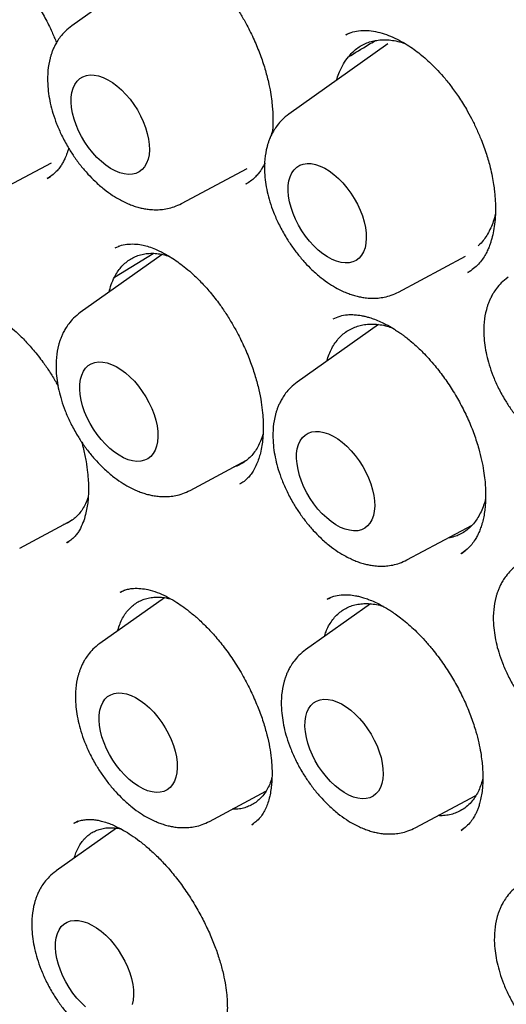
# Model space of a CAD drawing. Header units: millimetres. Extents: x 8 to 738, y 5 to 761.
# Tile 25 of 77: x 666.09 to 671.48, y 290.97 to 301.88. Entities that reach past the tile are written whole.
import ezdxf

# ---------------------------------------------------------------- set-up
doc = ezdxf.new("R2010")
doc.units = ezdxf.units.MM

msp = doc.modelspace()

# ---------------------------------------------------------------- linework, layer by layer
at = {"color": 7, "linetype": 'Continuous', "lineweight": 30}
for p, q in [((667.764, 302.594), (666.665, 301.815)), ((669.758, 301.737), (669.699, 301.714)), ((670.169, 301.613), (669.069, 300.834)), ((665.716, 299.911), (666.438, 300.296)), ((667.881, 299.844), (668.61, 300.234)), ((666.391, 300.123), (666.427, 300.144)), ((668.597, 300.062), (668.623, 300.079)), ((667.148, 299.355), (667.151, 299.356)), ((667.185, 299.369), (667.179, 299.367)), ((667.668, 299.281), (666.758, 298.636)), ((667.138, 299.029), (667.566, 299.292)), ((670.286, 298.864), (671.029, 299.261)), ((671.054, 299.081), (671.08, 299.097)), ((669.594, 298.58), (669.558, 298.565)), ((670.063, 298.505), (669.162, 297.867)), ((667.975, 296.666), (668.601, 297)), ((666.087, 296.028), (666.674, 296.341)), ((670.379, 295.896), (671.103, 296.282)), ((666.616, 296.093), (666.606, 296.086)), ((666.612, 296.088), (666.632, 296.101)), ((670.983, 295.969), (671.032, 296.003)), ((667.255, 295.562), (667.203, 295.539)), ((667.203, 295.537), (667.207, 295.539)), ((667.691, 295.477), (666.974, 294.969)), ((669.977, 295.41), (669.256, 294.899)), ((669.555, 295.489), (669.5, 295.464)), ((668.19, 292.999), (668.816, 293.333)), ((670.472, 292.929), (671.145, 293.287)), ((667.16, 292.924), (666.49, 292.45)), ((666.733, 293), (666.69, 292.98)), ((666.69, 292.977), (666.693, 292.979)), ((668.659, 292.962), (668.674, 292.973)), ((670.98, 292.9), (671, 292.914))]:
    msp.add_line(p, q, dxfattribs=at)
at = {"color": 7, "linetype": 'Continuous', "lineweight": 30, "flags": 128}
for points in [[(666.658, 300.967), (666.659, 301.024), (666.666, 301.076), (666.68, 301.123), (666.699, 301.164), (666.723, 301.199), (666.753, 301.228), (666.787, 301.249), (666.826, 301.263), (666.869, 301.269), (666.914, 301.267), (666.962, 301.258), (667.012, 301.241), (667.063, 301.216), (667.114, 301.185), (667.165, 301.147), (667.215, 301.103), (667.264, 301.054), (667.31, 301), (667.352, 300.942), (667.392, 300.881), (667.426, 300.817), (667.457, 300.752), (667.482, 300.687), (667.501, 300.622), (667.515, 300.558), (667.523, 300.497), (667.525, 300.439), (667.521, 300.385), (667.51, 300.335), (667.494, 300.291), (667.472, 300.252), (667.445, 300.221), (667.413, 300.196), (667.376, 300.178), (667.336, 300.168), (667.292, 300.166), (667.245, 300.172), (667.196, 300.185), (667.145, 300.206), (667.094, 300.233), (667.043, 300.268), (666.992, 300.309), (666.943, 300.356), (666.896, 300.408), (666.851, 300.464), (666.81, 300.523), (666.773, 300.586), (666.74, 300.65), (666.713, 300.715), (666.69, 300.78), (666.674, 300.845), (666.663, 300.907), (666.658, 300.967)], [(669.063, 299.987), (669.064, 300.043), (669.071, 300.095), (669.084, 300.142), (669.103, 300.184), (669.128, 300.219), (669.158, 300.247), (669.192, 300.268), (669.231, 300.282), (669.273, 300.288), (669.319, 300.287), (669.367, 300.277), (669.417, 300.26), (669.468, 300.236), (669.519, 300.205), (669.57, 300.167), (669.62, 300.123), (669.668, 300.073), (669.714, 300.019), (669.757, 299.961), (669.796, 299.9), (669.831, 299.837), (669.861, 299.772), (669.886, 299.707), (669.906, 299.642), (669.92, 299.578), (669.928, 299.517), (669.929, 299.459), (669.925, 299.404), (669.915, 299.355), (669.899, 299.31), (669.877, 299.272), (669.85, 299.24), (669.818, 299.215), (669.781, 299.198), (669.74, 299.188), (669.696, 299.186), (669.649, 299.191), (669.6, 299.205), (669.55, 299.225), (669.499, 299.253), (669.447, 299.288), (669.397, 299.329), (669.347, 299.375), (669.3, 299.427), (669.256, 299.483), (669.215, 299.543), (669.178, 299.605), (669.145, 299.67), (669.117, 299.735), (669.095, 299.8), (669.078, 299.864), (669.067, 299.927), (669.063, 299.987)], [(666.752, 297.789), (666.753, 297.845), (666.76, 297.897), (666.774, 297.944), (666.793, 297.986), (666.817, 298.021), (666.847, 298.049), (666.881, 298.07), (666.92, 298.084), (666.962, 298.09), (667.008, 298.088), (667.056, 298.079), (667.106, 298.062), (667.157, 298.038), (667.208, 298.007), (667.259, 297.969), (667.309, 297.925), (667.358, 297.875), (667.404, 297.821), (667.446, 297.763), (667.485, 297.702), (667.52, 297.639), (667.551, 297.574), (667.576, 297.509), (667.595, 297.444), (667.609, 297.38), (667.617, 297.319), (667.619, 297.26), (667.615, 297.206), (667.604, 297.156), (667.588, 297.112), (667.566, 297.074), (667.539, 297.042), (667.507, 297.017), (667.47, 297), (667.43, 296.99), (667.386, 296.988), (667.339, 296.993), (667.29, 297.006), (667.239, 297.027), (667.188, 297.055), (667.137, 297.09), (667.086, 297.131), (667.037, 297.177), (666.99, 297.229), (666.945, 297.285), (666.904, 297.345), (666.867, 297.407), (666.834, 297.472), (666.807, 297.537), (666.784, 297.602), (666.768, 297.666), (666.757, 297.729), (666.752, 297.789)], [(669.156, 297.019), (669.157, 297.076), (669.164, 297.128), (669.177, 297.175), (669.197, 297.216), (669.221, 297.251), (669.251, 297.28), (669.285, 297.301), (669.324, 297.314), (669.366, 297.32), (669.412, 297.319), (669.46, 297.309), (669.51, 297.292), (669.561, 297.268), (669.612, 297.237), (669.663, 297.199), (669.713, 297.155), (669.762, 297.106), (669.807, 297.052), (669.85, 296.994), (669.889, 296.932), (669.924, 296.869), (669.954, 296.804), (669.98, 296.739), (669.999, 296.674), (670.013, 296.61), (670.021, 296.549), (670.023, 296.491), (670.018, 296.436), (670.008, 296.387), (669.992, 296.342), (669.97, 296.304), (669.943, 296.272), (669.911, 296.248), (669.874, 296.23), (669.834, 296.22), (669.789, 296.218), (669.743, 296.224), (669.694, 296.237), (669.643, 296.257), (669.592, 296.285), (669.54, 296.32), (669.49, 296.361), (669.441, 296.408), (669.393, 296.459), (669.349, 296.516), (669.308, 296.575), (669.271, 296.638), (669.238, 296.702), (669.211, 296.767), (669.188, 296.832), (669.172, 296.897), (669.161, 296.959), (669.156, 297.019)], [(666.967, 294.122), (666.968, 294.178), (666.975, 294.23), (666.989, 294.277), (667.008, 294.318), (667.032, 294.354), (667.062, 294.382), (667.096, 294.403), (667.135, 294.417), (667.178, 294.423), (667.223, 294.421), (667.271, 294.412), (667.321, 294.395), (667.372, 294.371), (667.423, 294.339), (667.475, 294.301), (667.525, 294.257), (667.573, 294.208), (667.619, 294.154), (667.661, 294.096), (667.701, 294.035), (667.735, 293.971), (667.766, 293.907), (667.791, 293.841), (667.81, 293.776), (667.824, 293.713), (667.832, 293.651), (667.834, 293.593), (667.83, 293.539), (667.819, 293.489), (667.803, 293.445), (667.781, 293.407), (667.754, 293.375), (667.722, 293.35), (667.685, 293.332), (667.645, 293.323), (667.601, 293.32), (667.554, 293.326), (667.505, 293.339), (667.454, 293.36), (667.403, 293.388), (667.352, 293.422), (667.301, 293.463), (667.252, 293.51), (667.205, 293.562), (667.16, 293.618), (667.119, 293.678), (667.082, 293.74), (667.05, 293.804), (667.022, 293.869), (666.999, 293.935), (666.983, 293.999), (666.972, 294.062), (666.967, 294.122)], [(669.249, 294.051), (669.25, 294.108), (669.257, 294.16), (669.271, 294.207), (669.29, 294.248), (669.314, 294.283), (669.344, 294.312), (669.378, 294.333), (669.417, 294.347), (669.46, 294.353), (669.505, 294.351), (669.553, 294.342), (669.603, 294.325), (669.654, 294.3), (669.705, 294.269), (669.757, 294.231), (669.807, 294.187), (669.855, 294.138), (669.901, 294.084), (669.943, 294.026), (669.983, 293.965), (670.017, 293.901), (670.048, 293.836), (670.073, 293.771), (670.092, 293.706), (670.106, 293.643), (670.114, 293.581), (670.116, 293.523), (670.112, 293.469), (670.101, 293.419), (670.085, 293.375), (670.063, 293.336), (670.036, 293.305), (670.004, 293.28), (669.967, 293.262), (669.927, 293.252), (669.883, 293.25), (669.836, 293.256), (669.787, 293.269), (669.736, 293.29), (669.685, 293.318), (669.634, 293.352), (669.583, 293.393), (669.534, 293.44), (669.487, 293.492), (669.442, 293.548), (669.401, 293.607), (669.364, 293.67), (669.332, 293.734), (669.304, 293.799), (669.281, 293.865), (669.265, 293.929), (669.254, 293.992), (669.249, 294.051)], [(666.483, 291.602), (666.484, 291.658), (666.492, 291.711), (666.505, 291.758), (666.524, 291.799), (666.548, 291.834), (666.578, 291.862), (666.613, 291.884), (666.651, 291.897), (666.694, 291.903), (666.739, 291.902), (666.787, 291.892), (666.837, 291.875), (666.888, 291.851), (666.94, 291.82), (666.991, 291.782), (667.041, 291.738), (667.089, 291.689), (667.135, 291.635), (667.178, 291.577), (667.217, 291.515), (667.252, 291.452), (667.282, 291.387), (667.307, 291.322), (667.326, 291.257), (667.34, 291.193), (667.348, 291.132), (667.35, 291.074), (667.346, 291.019), (667.335, 290.97)], [(666.817, 290.944), (666.768, 290.991), (666.721, 291.042), (666.676, 291.098), (666.635, 291.158), (666.598, 291.221), (666.566, 291.285), (666.538, 291.35), (666.516, 291.415), (666.499, 291.48), (666.488, 291.542), (666.483, 291.602)]]:
    msp.add_lwpolyline(points, dxfattribs=at)
at = {"color": 7, "linetype": 'Continuous', "lineweight": 30}
for points, knots in [([(664.071, 307.263), (664.054, 307.26), (664.01, 307.254), (663.937, 307.243), (663.847, 307.228), (663.744, 307.209), (663.629, 307.186), (663.512, 307.16), (663.395, 307.132), (663.281, 307.103), (663.168, 307.071), (663.062, 307.039), (662.966, 307.009), (662.877, 306.979), (662.796, 306.951), (662.723, 306.924), (662.665, 306.902), (662.621, 306.885), (662.585, 306.87), (662.546, 306.855), (662.494, 306.833), (662.425, 306.803), (662.304, 306.75), (662.143, 306.672), (661.954, 306.572), (661.776, 306.47), (661.641, 306.386), (661.542, 306.321), (661.477, 306.277), (661.413, 306.232), (661.355, 306.19), (661.304, 306.153), (661.262, 306.121), (661.228, 306.095), (661.188, 306.064), (661.136, 306.023), (661.067, 305.967), (660.988, 305.9), (660.898, 305.822), (660.8, 305.732), (660.692, 305.629), (660.576, 305.512), (660.451, 305.379), (660.319, 305.229), (660.211, 305.099), (660.129, 304.995), (660.076, 304.926), (660.028, 304.861), (659.986, 304.805), (659.952, 304.757), (659.924, 304.717), (659.903, 304.686), (659.884, 304.659), (659.866, 304.633), (659.845, 304.602), (659.82, 304.564), (659.792, 304.52), (659.754, 304.463), (659.708, 304.389), (659.653, 304.299), (659.596, 304.202), (659.516, 304.061), (659.418, 303.878), (659.307, 303.652), (659.195, 303.404), (659.081, 303.128), (658.993, 302.889), (658.934, 302.718), (658.903, 302.622), (658.876, 302.537), (658.854, 302.468), (658.839, 302.417), (658.827, 302.378), (658.817, 302.34), (658.803, 302.294), (658.786, 302.234), (658.767, 302.163), (658.743, 302.072), (658.714, 301.96), (658.682, 301.825), (658.648, 301.675), (658.606, 301.477), (658.561, 301.241), (658.516, 300.972), (658.48, 300.717), (658.45, 300.477), (658.427, 300.254), (658.409, 300.05), (658.395, 299.864), (658.385, 299.692), (658.373, 299.455), (658.363, 299.141), (658.361, 298.74), (658.37, 298.325), (658.389, 297.904), (658.416, 297.531), (658.444, 297.213), (658.473, 296.942), (658.506, 296.661), (658.546, 296.364), (658.593, 296.047), (658.648, 295.716), (658.71, 295.371), (658.781, 295.014), (658.86, 294.646), (658.946, 294.273), (659.038, 293.904), (659.135, 293.538), (659.237, 293.176), (659.363, 292.752), (659.516, 292.269), (659.701, 291.727), (659.896, 291.193), (660.123, 290.609), (660.386, 289.972), (660.69, 289.284), (661.014, 288.6), (661.355, 287.92), (661.713, 287.247), (662.088, 286.582), (662.452, 285.972), (662.801, 285.415), (663.134, 284.903), (663.484, 284.389), (663.851, 283.87), (664.178, 283.428), (664.458, 283.061), (664.687, 282.769), (664.92, 282.478), (665.152, 282.196), (665.377, 281.931), (665.587, 281.687), (665.782, 281.466), (665.961, 281.266), (666.124, 281.088), (666.271, 280.93), (666.387, 280.807), (666.482, 280.707), (666.567, 280.618), (666.667, 280.515), (666.784, 280.396), (666.918, 280.261), (667.068, 280.112), (667.243, 279.942), (667.444, 279.749), (667.674, 279.535), (667.925, 279.306), (668.199, 279.064), (668.495, 278.811), (668.813, 278.547), (669.128, 278.295), (669.436, 278.058), (669.733, 277.837), (670.045, 277.614), (670.37, 277.39), (670.709, 277.167), (671.062, 276.945), (671.301, 276.805), (671.423, 276.733)], [0, 0, 0, 0, 0.001736, 0.004379, 0.007548, 0.011242, 0.015463, 0.02021, 0.024309, 0.028733, 0.033264, 0.037413, 0.041163, 0.044513, 0.048006, 0.050923, 0.053266, 0.055035, 0.056242, 0.057657, 0.059774, 0.062593, 0.066113, 0.074687, 0.082723, 0.090238, 0.097667, 0.100612, 0.103571, 0.106545, 0.109326, 0.111699, 0.113663, 0.115219, 0.116523, 0.119322, 0.122667, 0.126558, 0.130996, 0.13598, 0.1415, 0.147555, 0.154328, 0.161665, 0.169565, 0.172823, 0.176093, 0.17901, 0.181522, 0.183629, 0.185333, 0.18673, 0.187703, 0.188795, 0.190144, 0.19175, 0.193612, 0.19573, 0.19906, 0.202873, 0.20688, 0.210811, 0.21986, 0.228474, 0.236652, 0.247439, 0.25831, 0.261745, 0.265144, 0.268062, 0.270392, 0.272135, 0.273152, 0.274303, 0.275856, 0.277813, 0.280172, 0.282934, 0.286707, 0.291039, 0.29593, 0.300979, 0.309728, 0.317925, 0.325576, 0.332675, 0.339218, 0.345098, 0.350434, 0.355223, 0.359776, 0.370525, 0.381562, 0.392871, 0.404257, 0.415289, 0.422309, 0.429187, 0.436341, 0.44394, 0.451984, 0.460473, 0.46899, 0.47791, 0.487172, 0.496381, 0.505459, 0.514406, 0.523221, 0.531902, 0.545275, 0.558341, 0.571172, 0.583988, 0.600648, 0.617315, 0.633983, 0.650642, 0.667286, 0.683905, 0.700498, 0.713545, 0.726751, 0.740297, 0.754165, 0.768329, 0.7764, 0.784559, 0.792809, 0.801057, 0.808803, 0.815976, 0.822578, 0.828577, 0.834014, 0.838887, 0.843195, 0.845509, 0.848274, 0.851561, 0.855372, 0.859705, 0.864561, 0.869941, 0.876588, 0.883891, 0.891849, 0.900463, 0.90973, 0.91965, 0.930221, 0.938982, 0.948145, 0.957709, 0.967674, 0.978042, 0.988816, 1, 1, 1, 1]), ([(664.387, 305.881), (664.423, 305.885), (664.498, 305.895), (664.621, 305.907), (664.76, 305.919), (664.914, 305.928), (665.084, 305.934), (665.267, 305.935), (665.461, 305.93), (665.657, 305.921), (665.855, 305.906), (666.049, 305.886), (666.294, 305.855), (666.587, 305.808), (666.926, 305.74), (667.193, 305.676), (667.389, 305.624), (667.511, 305.59), (667.617, 305.559), (667.707, 305.532), (667.78, 305.509), (667.837, 305.491), (667.887, 305.475), (667.939, 305.458), (668.002, 305.437), (668.074, 305.412), (668.174, 305.377), (668.302, 305.331), (668.453, 305.274), (668.609, 305.213), (668.765, 305.15), (668.92, 305.084), (669.135, 304.989), (669.408, 304.863), (669.74, 304.698), (670.073, 304.522), (670.409, 304.334), (670.757, 304.128), (671.12, 303.9), (671.5, 303.648), (671.894, 303.373), (672.301, 303.073), (672.689, 302.77), (673.057, 302.471), (673.402, 302.178), (673.753, 301.867), (674.11, 301.537), (674.465, 301.195), (674.819, 300.841), (675.17, 300.476), (675.523, 300.093), (675.879, 299.692), (676.236, 299.273), (676.614, 298.811), (677.007, 298.31), (677.407, 297.773), (677.789, 297.235), (678.154, 296.697), (678.494, 296.171), (678.81, 295.659), (679.104, 295.162), (679.382, 294.669), (679.646, 294.18), (679.896, 293.696), (680.144, 293.192), (680.39, 292.666), (680.631, 292.123), (680.853, 291.59), (681.059, 291.066), (681.249, 290.552), (681.423, 290.048), (681.581, 289.558), (681.723, 289.083), (681.851, 288.621), (681.968, 288.163), (682.077, 287.698), (682.177, 287.217), (682.263, 286.748), (682.336, 286.294), (682.396, 285.855), (682.445, 285.409), (682.484, 284.956), (682.51, 284.497), (682.521, 284.088), (682.521, 283.729), (682.515, 283.426), (682.502, 283.136), (682.488, 282.912), (682.475, 282.75), (682.465, 282.642), (682.455, 282.539), (682.445, 282.441), (682.434, 282.349), (682.424, 282.266), (682.416, 282.201), (682.409, 282.153), (682.405, 282.121), (682.401, 282.096), (682.397, 282.068), (682.392, 282.033), (682.386, 281.99), (682.377, 281.93), (682.364, 281.852), (682.347, 281.752), (682.327, 281.638), (682.3, 281.501), (682.267, 281.337), (682.224, 281.148), (682.172, 280.941), (682.111, 280.721), (682.044, 280.5), (681.961, 280.251), (681.863, 279.986), (681.747, 279.71), (681.631, 279.461), (681.515, 279.235), (681.401, 279.032), (681.291, 278.851), (681.218, 278.74), (681.183, 278.686)], [0, 0, 0, 0, 0.004483, 0.009473, 0.014973, 0.020982, 0.027501, 0.034529, 0.041623, 0.048921, 0.05605, 0.063006, 0.069788, 0.082159, 0.093907, 0.105034, 0.109693, 0.113869, 0.11747, 0.120498, 0.122951, 0.12483, 0.126265, 0.128001, 0.130085, 0.132517, 0.135298, 0.140083, 0.145251, 0.150405, 0.155545, 0.160671, 0.165783, 0.176689, 0.187531, 0.198307, 0.209093, 0.220275, 0.232122, 0.244435, 0.257215, 0.270461, 0.284173, 0.295275, 0.306665, 0.318342, 0.330308, 0.342562, 0.354431, 0.366559, 0.378945, 0.391589, 0.404491, 0.417634, 0.433303, 0.448712, 0.46386, 0.478747, 0.493372, 0.506788, 0.519975, 0.532935, 0.545668, 0.558173, 0.57045, 0.584627, 0.598487, 0.612031, 0.625258, 0.638401, 0.651215, 0.663701, 0.675858, 0.687687, 0.699297, 0.711398, 0.723996, 0.737092, 0.748593, 0.760452, 0.772668, 0.785242, 0.798172, 0.81146, 0.820425, 0.829541, 0.83834, 0.846505, 0.849964, 0.853296, 0.8565, 0.859575, 0.862523, 0.865229, 0.867371, 0.868811, 0.869772, 0.870411, 0.871271, 0.872401, 0.8738, 0.875469, 0.878204, 0.881448, 0.885201, 0.889464, 0.895203, 0.901664, 0.908846, 0.916749, 0.924899, 0.932775, 0.9443, 0.955184, 0.965428, 0.975031, 0.983994, 0.992317, 1, 1, 1, 1]), ([(664.667, 305.689), (664.656, 305.687), (664.628, 305.683), (664.585, 305.676), (664.529, 305.667), (664.459, 305.655), (664.376, 305.641), (664.281, 305.623), (664.176, 305.601), (664.066, 305.577), (663.901, 305.537), (663.684, 305.476), (663.463, 305.401), (663.285, 305.334), (663.15, 305.278), (663.015, 305.217), (662.881, 305.153), (662.747, 305.084), (662.617, 305.011), (662.496, 304.939), (662.389, 304.871), (662.297, 304.811), (662.218, 304.756), (662.152, 304.708), (662.098, 304.668), (662.057, 304.638), (662.026, 304.614), (661.999, 304.592), (661.967, 304.567), (661.927, 304.535), (661.88, 304.496), (661.805, 304.433), (661.702, 304.342), (661.574, 304.22), (661.44, 304.086), (661.303, 303.937), (661.143, 303.749), (660.965, 303.521), (660.778, 303.25), (660.602, 302.965), (660.471, 302.726), (660.377, 302.54), (660.317, 302.414), (660.26, 302.289), (660.209, 302.171), (660.165, 302.065), (660.129, 301.976), (660.101, 301.902), (660.079, 301.844), (660.063, 301.801), (660.05, 301.764), (660.036, 301.724), (660.018, 301.672), (659.995, 301.605), (659.967, 301.522), (659.937, 301.428), (659.906, 301.326), (659.877, 301.224), (659.848, 301.123), (659.807, 300.969), (659.757, 300.764), (659.702, 300.508), (659.655, 300.261), (659.615, 300.016), (659.579, 299.765), (659.547, 299.496), (659.52, 299.207), (659.498, 298.897), (659.483, 298.565), (659.477, 298.21), (659.48, 297.85), (659.491, 297.486), (659.512, 297.118), (659.542, 296.733), (659.584, 296.329), (659.637, 295.906), (659.704, 295.465), (659.785, 295.007), (659.883, 294.516), (660.002, 293.993), (660.142, 293.441), (660.3, 292.883), (660.474, 292.32), (660.665, 291.752), (660.873, 291.18), (661.097, 290.606), (661.338, 290.029), (661.595, 289.452), (661.869, 288.874), (662.159, 288.298), (662.464, 287.723), (662.785, 287.151), (663.106, 286.607), (663.426, 286.091), (663.743, 285.602), (664.071, 285.119), (664.409, 284.642), (664.757, 284.171), (665.114, 283.708), (665.478, 283.257), (665.861, 282.802), (666.26, 282.35), (666.673, 281.903), (667.08, 281.483), (667.481, 281.089), (667.874, 280.719), (668.259, 280.373), (668.649, 280.038), (669.043, 279.716), (669.44, 279.409), (669.822, 279.127), (670.19, 278.869), (670.543, 278.634), (670.88, 278.421), (671.183, 278.24), (671.458, 278.083), (671.716, 277.941), (671.986, 277.8), (672.269, 277.661), (672.564, 277.524), (672.87, 277.39), (673.159, 277.273), (673.429, 277.172), (673.678, 277.085), (673.931, 277.004), (674.18, 276.93), (674.417, 276.867), (674.627, 276.816), (674.812, 276.775), (674.974, 276.743), (675.103, 276.719), (675.204, 276.702), (675.279, 276.69), (675.345, 276.68), (675.399, 276.672), (675.44, 276.667), (675.472, 276.663), (675.505, 276.658), (675.548, 276.653), (675.603, 276.647), (675.669, 276.639), (675.749, 276.631), (675.845, 276.622), (675.956, 276.614), (676.081, 276.606), (676.218, 276.6), (676.43, 276.595), (676.706, 276.599), (677.033, 276.619), (677.344, 276.653), (677.597, 276.695), (677.798, 276.735), (677.952, 276.771), (678.101, 276.81), (678.244, 276.852), (678.377, 276.894), (678.497, 276.936), (678.602, 276.974), (678.692, 277.01), (678.767, 277.041), (678.828, 277.067), (678.878, 277.09), (678.925, 277.111), (678.975, 277.134), (679.033, 277.162), (679.103, 277.197), (679.184, 277.238), (679.28, 277.291), (679.392, 277.355), (679.521, 277.434), (679.661, 277.525), (679.813, 277.632), (679.961, 277.744), (680.1, 277.859), (680.225, 277.968), (680.342, 278.077), (680.451, 278.185), (680.56, 278.298), (680.667, 278.416), (680.772, 278.537), (680.865, 278.652), (680.947, 278.758), (681.019, 278.854), (681.081, 278.941), (681.119, 278.997), (681.136, 279.023)], [0, 0, 0, 0, 0.000731, 0.001789, 0.003182, 0.005099, 0.007424, 0.010158, 0.013302, 0.016663, 0.020059, 0.028203, 0.036543, 0.040873, 0.045254, 0.049686, 0.054169, 0.058702, 0.063287, 0.067696, 0.071445, 0.074764, 0.077653, 0.080111, 0.082138, 0.083735, 0.084688, 0.085632, 0.086866, 0.088389, 0.090203, 0.092301, 0.097179, 0.102398, 0.107958, 0.11386, 0.120104, 0.129352, 0.138643, 0.147962, 0.157308, 0.161055, 0.164806, 0.168561, 0.172052, 0.175075, 0.177583, 0.17964, 0.181247, 0.182404, 0.183212, 0.184275, 0.185697, 0.187477, 0.189727, 0.192359, 0.195075, 0.197745, 0.20037, 0.202949, 0.209631, 0.215985, 0.222011, 0.227708, 0.233588, 0.239835, 0.246452, 0.253439, 0.260795, 0.26852, 0.276614, 0.284, 0.291668, 0.299618, 0.307851, 0.316367, 0.325164, 0.334241, 0.34344, 0.354003, 0.364618, 0.375286, 0.386006, 0.39678, 0.407606, 0.418485, 0.429417, 0.440402, 0.45144, 0.462531, 0.473675, 0.484873, 0.496124, 0.506013, 0.515943, 0.525914, 0.535926, 0.545979, 0.556074, 0.566191, 0.57613, 0.587205, 0.597977, 0.608446, 0.618612, 0.628475, 0.638036, 0.647293, 0.657301, 0.666929, 0.676177, 0.685046, 0.693534, 0.701642, 0.709369, 0.715285, 0.721476, 0.727977, 0.734788, 0.74191, 0.749343, 0.757087, 0.763038, 0.76916, 0.775453, 0.781792, 0.787724, 0.793209, 0.797666, 0.801776, 0.80554, 0.807595, 0.80953, 0.81131, 0.812743, 0.813734, 0.814423, 0.815239, 0.816355, 0.817772, 0.81949, 0.821508, 0.824075, 0.827006, 0.830301, 0.83396, 0.837983, 0.847362, 0.85643, 0.86518, 0.873612, 0.878278, 0.882841, 0.887299, 0.891655, 0.895836, 0.899541, 0.90283, 0.905702, 0.908158, 0.910018, 0.911657, 0.913087, 0.91464, 0.916585, 0.918924, 0.921656, 0.924782, 0.928826, 0.933381, 0.938448, 0.944026, 0.950115, 0.95524, 0.960263, 0.965024, 0.969523, 0.973761, 0.978786, 0.983386, 0.98756, 0.991308, 0.99463, 0.997528, 1, 1, 1, 1]), ([(665.113, 302.793), (665.131, 302.8), (665.165, 302.814), (665.218, 302.824), (665.27, 302.828), (665.336, 302.825), (665.413, 302.81), (665.501, 302.781), (665.581, 302.745), (665.649, 302.707), (665.706, 302.671), (665.755, 302.637), (665.805, 302.599), (665.864, 302.55), (665.938, 302.483), (666.021, 302.398), (666.109, 302.296), (666.197, 302.179), (666.285, 302.047), (666.369, 301.902), (666.441, 301.76), (666.479, 301.666), (666.495, 301.627)], [0, 0, 0, 0, 0.058396, 0.109527, 0.153363, 0.190682, 0.258126, 0.317426, 0.368493, 0.411635, 0.447124, 0.474859, 0.501925, 0.537974, 0.583138, 0.636209, 0.692963, 0.752734, 0.815498, 0.881275, 0.950054, 1, 1, 1, 1]), ([(667.292, 302.719), (667.309, 302.727), (667.34, 302.741), (667.411, 302.757), (667.488, 302.761), (667.56, 302.754), (667.629, 302.74), (667.699, 302.718), (667.776, 302.686), (667.857, 302.645), (667.936, 302.597), (668.004, 302.548), (668.059, 302.506), (668.107, 302.465), (668.157, 302.42), (668.212, 302.366), (668.272, 302.302), (668.336, 302.228), (668.404, 302.142), (668.474, 302.042), (668.542, 301.935), (668.614, 301.806), (668.686, 301.66), (668.753, 301.497), (668.806, 301.341), (668.843, 301.201), (668.867, 301.081), (668.881, 300.984), (668.889, 300.902), (668.893, 300.838), (668.894, 300.783), (668.894, 300.726), (668.892, 300.671), (668.888, 300.637), (668.887, 300.624)], [0, 0, 0, 0, 0.043942, 0.083325, 0.120905, 0.158243, 0.188408, 0.220348, 0.254217, 0.290055, 0.325157, 0.35415, 0.376807, 0.394219, 0.41477, 0.440168, 0.465073, 0.493386, 0.524982, 0.559854, 0.595906, 0.630936, 0.681555, 0.729891, 0.775955, 0.819779, 0.853234, 0.883318, 0.908455, 0.928645, 0.94414, 0.962179, 0.986073, 1, 1, 1, 1]), ([(666.664, 301.815), (666.639, 301.795), (666.592, 301.758), (666.539, 301.695), (666.502, 301.641), (666.477, 301.596), (666.459, 301.558), (666.445, 301.522), (666.433, 301.487), (666.414, 301.421), (666.396, 301.317), (666.394, 301.185), (666.406, 301.062), (666.425, 300.955), (666.455, 300.843), (666.496, 300.724), (666.552, 300.597), (666.617, 300.476), (666.689, 300.364), (666.762, 300.264), (666.841, 300.172), (666.928, 300.084), (667.019, 300.004), (667.113, 299.936), (667.193, 299.888), (667.26, 299.855), (667.315, 299.831), (667.369, 299.812), (667.42, 299.798), (667.473, 299.786), (667.53, 299.778), (667.591, 299.775), (667.657, 299.777), (667.727, 299.787), (667.804, 299.808), (667.855, 299.832), (667.881, 299.844)], [0, 0, 0, 0, 0.034607, 0.063604, 0.087034, 0.105072, 0.120414, 0.134549, 0.147487, 0.159539, 0.208141, 0.259406, 0.294383, 0.329501, 0.365157, 0.403486, 0.444939, 0.489597, 0.525262, 0.562817, 0.599784, 0.63428, 0.676433, 0.714214, 0.747616, 0.770191, 0.791025, 0.810111, 0.830085, 0.84726, 0.867715, 0.892078, 0.914053, 0.939347, 0.968, 1, 1, 1, 1]), ([(669.702, 301.715), (669.727, 301.726), (669.776, 301.747), (669.863, 301.763), (669.957, 301.763), (670.054, 301.747), (670.15, 301.719), (670.245, 301.679), (670.336, 301.632), (670.418, 301.58), (670.492, 301.528), (670.561, 301.472), (670.631, 301.41), (670.705, 301.337), (670.784, 301.251), (670.867, 301.148), (670.954, 301.026), (671.031, 300.903), (671.097, 300.784), (671.151, 300.672), (671.209, 300.541), (671.261, 300.397), (671.3, 300.259), (671.325, 300.148), (671.34, 300.061), (671.35, 299.986), (671.356, 299.917), (671.361, 299.839), (671.362, 299.746), (671.355, 299.642), (671.341, 299.543), (671.324, 299.47), (671.308, 299.416), (671.294, 299.374), (671.275, 299.329), (671.249, 299.278), (671.216, 299.224), (671.172, 299.171), (671.118, 299.12), (671.075, 299.093), (671.052, 299.079)], [0, 0, 0, 0, 0.039447, 0.076468, 0.111149, 0.144252, 0.176185, 0.206989, 0.236273, 0.262191, 0.284479, 0.305055, 0.32705, 0.350518, 0.376276, 0.405015, 0.436749, 0.471472, 0.496273, 0.522373, 0.549334, 0.586569, 0.619268, 0.642185, 0.662231, 0.679415, 0.694375, 0.711294, 0.736243, 0.765032, 0.79336, 0.819978, 0.832658, 0.84601, 0.862883, 0.883352, 0.907322, 0.934755, 0.965641, 1, 1, 1, 1]), ([(669.731, 301.469), (669.745, 301.486), (669.773, 301.52), (669.822, 301.562), (669.876, 301.597), (669.935, 301.625), (669.996, 301.644), (670.061, 301.656), (670.128, 301.66), (670.201, 301.656), (670.276, 301.643), (670.329, 301.627), (670.355, 301.619)], [0, 0, 0, 0, 0.096745, 0.19418, 0.293743, 0.394015, 0.491725, 0.589436, 0.688432, 0.788761, 0.895596, 1, 1, 1, 1]), ([(669.731, 301.469), (669.805, 301.514), (669.903, 301.574), (670.001, 301.634), (670.025, 301.648)], [0, 0, 0, 0, 0.758504, 1, 1, 1, 1]), ([(669.6, 301.21), (669.602, 301.217), (669.61, 301.25), (669.634, 301.312), (669.674, 301.395), (669.712, 301.444), (669.731, 301.469)], [0, 0, 0, 0, 0.061129, 0.322773, 0.659291, 1, 1, 1, 1]), ([(669.069, 300.834), (669.044, 300.814), (668.996, 300.777), (668.944, 300.715), (668.907, 300.661), (668.882, 300.616), (668.864, 300.577), (668.85, 300.541), (668.838, 300.507), (668.819, 300.441), (668.801, 300.336), (668.798, 300.204), (668.81, 300.082), (668.83, 299.974), (668.86, 299.862), (668.901, 299.744), (668.957, 299.617), (669.022, 299.496), (669.093, 299.384), (669.167, 299.284), (669.246, 299.192), (669.332, 299.103), (669.424, 299.024), (669.518, 298.956), (669.598, 298.908), (669.665, 298.874), (669.72, 298.851), (669.773, 298.832), (669.825, 298.817), (669.878, 298.806), (669.935, 298.798), (669.996, 298.794), (670.062, 298.797), (670.132, 298.807), (670.209, 298.827), (670.259, 298.851), (670.286, 298.864)], [0, 0, 0, 0, 0.034607, 0.063604, 0.087034, 0.105072, 0.120414, 0.134549, 0.147487, 0.159539, 0.208141, 0.259406, 0.294383, 0.329501, 0.365157, 0.403486, 0.444939, 0.489597, 0.525262, 0.562817, 0.599784, 0.63428, 0.676433, 0.714214, 0.747616, 0.770191, 0.791025, 0.810111, 0.830085, 0.84726, 0.867715, 0.892078, 0.914053, 0.939347, 0.968, 1, 1, 1, 1]), ([(668.89, 300.656), (668.887, 300.643), (668.878, 300.61), (668.866, 300.581), (668.858, 300.563)], [0, 0, 0, 0, 0.375004, 1, 1, 1, 1]), ([(666.63, 300.459), (666.629, 300.455), (666.625, 300.439), (666.616, 300.415), (666.606, 300.385), (666.593, 300.354), (666.577, 300.319), (666.554, 300.279), (666.527, 300.237), (666.49, 300.195), (666.444, 300.153), (666.406, 300.131), (666.386, 300.12)], [0, 0, 0, 0, 0.0230181, 0.0865833, 0.1440705, 0.204235, 0.2962561, 0.3942623, 0.5137291, 0.6545115, 0.8165656, 1, 1, 1, 1]), ([(668.804, 300.291), (668.803, 300.29), (668.795, 300.271), (668.779, 300.243), (668.754, 300.203), (668.726, 300.167), (668.69, 300.128), (668.646, 300.09), (668.61, 300.07), (668.591, 300.059)], [0, 0, 0, 0, 0.005223, 0.155943, 0.268596, 0.409475, 0.578383, 0.775205, 1, 1, 1, 1]), ([(671.359, 299.728), (671.359, 299.727), (671.353, 299.698), (671.337, 299.646), (671.309, 299.572), (671.275, 299.506), (671.235, 299.446), (671.199, 299.403), (671.175, 299.382), (671.168, 299.376)], [0, 0, 0, 0, 0.007848, 0.189047, 0.374187, 0.560688, 0.740638, 0.923807, 1, 1, 1, 1]), ([(667.147, 299.355), (667.169, 299.365), (667.212, 299.383), (667.291, 299.397), (667.375, 299.397), (667.45, 299.385), (667.52, 299.366), (667.596, 299.338), (667.679, 299.299), (667.761, 299.252), (667.837, 299.2), (667.913, 299.143), (667.996, 299.073), (668.088, 298.985), (668.189, 298.875), (668.282, 298.758), (668.365, 298.64), (668.434, 298.53), (668.507, 298.399), (668.58, 298.251), (668.647, 298.088), (668.7, 297.931), (668.739, 297.783), (668.765, 297.648), (668.78, 297.531), (668.786, 297.436), (668.788, 297.363), (668.786, 297.3), (668.781, 297.235), (668.772, 297.159), (668.757, 297.085), (668.737, 297.016), (668.713, 296.952), (668.685, 296.895), (668.651, 296.844), (668.615, 296.801), (668.572, 296.763), (668.541, 296.744), (668.524, 296.734)], [0, 0, 0, 0, 0.039983, 0.076749, 0.109906, 0.137743, 0.161198, 0.187149, 0.216114, 0.242889, 0.266361, 0.28863, 0.314473, 0.344057, 0.377368, 0.414408, 0.441189, 0.468881, 0.495832, 0.534745, 0.571849, 0.60714, 0.640633, 0.672259, 0.701026, 0.72445, 0.742413, 0.756785, 0.774677, 0.796756, 0.823406, 0.844422, 0.868052, 0.894278, 0.915722, 0.940186, 0.968282, 1, 1, 1, 1]), ([(667.138, 299.029), (667.148, 299.049), (667.17, 299.088), (667.209, 299.139), (667.253, 299.184), (667.302, 299.222), (667.355, 299.252), (667.412, 299.274), (667.474, 299.288), (667.539, 299.295), (667.606, 299.292), (667.675, 299.282), (667.722, 299.266), (667.745, 299.259)], [0, 0, 0, 0, 0.089273, 0.17855, 0.270376, 0.362206, 0.45244, 0.542674, 0.635422, 0.728167, 0.81992, 0.911684, 1, 1, 1, 1]), ([(667.077, 298.862), (667.085, 298.891), (667.1, 298.951), (667.125, 299.002), (667.138, 299.029)], [0, 0, 0, 0, 0.473295, 1, 1, 1, 1]), ([(671.5, 299.027), (671.474, 299.007), (671.427, 298.97), (671.374, 298.908), (671.337, 298.854), (671.313, 298.809), (671.295, 298.77), (671.28, 298.734), (671.269, 298.7), (671.25, 298.634), (671.231, 298.529), (671.229, 298.397), (671.241, 298.275), (671.261, 298.167), (671.29, 298.055), (671.332, 297.936), (671.387, 297.81), (671.452, 297.689), (671.524, 297.577), (671.598, 297.477), (671.676, 297.385), (671.763, 297.296), (671.854, 297.217), (671.948, 297.149), (672.028, 297.101), (672.095, 297.067), (672.15, 297.044), (672.204, 297.025), (672.255, 297.01), (672.308, 296.999), (672.365, 296.991), (672.426, 296.987), (672.493, 296.99), (672.562, 297), (672.639, 297.02), (672.69, 297.044), (672.717, 297.057)], [0, 0, 0, 0, 0.034607, 0.063604, 0.087034, 0.105072, 0.120414, 0.134549, 0.147487, 0.159539, 0.208141, 0.259406, 0.294383, 0.329501, 0.365157, 0.403486, 0.444939, 0.489597, 0.525262, 0.562817, 0.599784, 0.63428, 0.676433, 0.714214, 0.747616, 0.770191, 0.791025, 0.810111, 0.830085, 0.84726, 0.867715, 0.892078, 0.914053, 0.939347, 0.968, 1, 1, 1, 1]), ([(665.24, 298.711), (665.259, 298.72), (665.298, 298.737), (665.37, 298.749), (665.449, 298.747), (665.521, 298.735), (665.588, 298.716), (665.661, 298.687), (665.742, 298.647), (665.822, 298.599), (665.897, 298.548), (665.971, 298.49), (666.052, 298.419), (666.143, 298.33), (666.243, 298.219), (666.336, 298.101), (666.418, 297.983), (666.473, 297.895), (666.503, 297.841), (666.512, 297.826)], [0, 0, 0, 0, 0.081459, 0.157323, 0.226556, 0.284759, 0.333801, 0.388065, 0.448641, 0.504647, 0.553747, 0.600335, 0.654403, 0.7163, 0.785998, 0.863502, 0.919542, 0.977489, 1, 1, 1, 1]), ([(666.758, 298.636), (666.733, 298.616), (666.686, 298.579), (666.633, 298.517), (666.596, 298.463), (666.571, 298.418), (666.553, 298.379), (666.539, 298.343), (666.527, 298.309), (666.508, 298.243), (666.49, 298.138), (666.488, 298.006), (666.499, 297.884), (666.519, 297.776), (666.549, 297.664), (666.59, 297.545), (666.646, 297.419), (666.711, 297.298), (666.783, 297.186), (666.856, 297.086), (666.935, 296.994), (667.021, 296.905), (667.113, 296.826), (667.207, 296.758), (667.287, 296.71), (667.354, 296.676), (667.409, 296.653), (667.463, 296.634), (667.514, 296.619), (667.567, 296.608), (667.624, 296.6), (667.685, 296.596), (667.751, 296.599), (667.821, 296.609), (667.898, 296.629), (667.949, 296.653), (667.975, 296.666)], [0, 0, 0, 0, 0.034607, 0.063604, 0.087034, 0.105072, 0.120414, 0.134549, 0.147487, 0.159539, 0.208141, 0.259406, 0.294383, 0.329501, 0.365157, 0.403486, 0.444939, 0.489597, 0.525262, 0.562817, 0.599784, 0.63428, 0.676433, 0.714214, 0.747616, 0.770191, 0.791025, 0.810111, 0.830085, 0.84726, 0.867715, 0.892078, 0.914053, 0.939347, 0.968, 1, 1, 1, 1]), ([(669.56, 298.566), (669.585, 298.577), (669.632, 298.599), (669.708, 298.613), (669.778, 298.615), (669.833, 298.61), (669.88, 298.603), (669.923, 298.593), (669.969, 298.58), (670.024, 298.562), (670.09, 298.534), (670.165, 298.497), (670.232, 298.458), (670.286, 298.422), (670.324, 298.396), (670.354, 298.374), (670.388, 298.348), (670.436, 298.309), (670.496, 298.255), (670.56, 298.192), (670.624, 298.125), (670.705, 298.03), (670.798, 297.909), (670.895, 297.762), (670.983, 297.609), (671.061, 297.45), (671.126, 297.289), (671.174, 297.138), (671.208, 297.002), (671.23, 296.887), (671.243, 296.787), (671.25, 296.704), (671.252, 296.641), (671.252, 296.593), (671.251, 296.551), (671.248, 296.502), (671.242, 296.442), (671.232, 296.375), (671.219, 296.32), (671.207, 296.279), (671.197, 296.251), (671.187, 296.224), (671.176, 296.197), (671.159, 296.161), (671.133, 296.116), (671.096, 296.063), (671.045, 296.009), (671.001, 295.98), (670.977, 295.965)], [0, 0, 0, 0, 0.041967, 0.079329, 0.101674, 0.121405, 0.138342, 0.152468, 0.16709, 0.185106, 0.206547, 0.231432, 0.255228, 0.269824, 0.281613, 0.290584, 0.297104, 0.313158, 0.335204, 0.353237, 0.373944, 0.397338, 0.434402, 0.471393, 0.5083, 0.54512, 0.581877, 0.618493, 0.647527, 0.675032, 0.698867, 0.719038, 0.735566, 0.746572, 0.755967, 0.768981, 0.786436, 0.80778, 0.827985, 0.838971, 0.849102, 0.858365, 0.868149, 0.881397, 0.902911, 0.929866, 0.962224, 1, 1, 1, 1]), ([(669.492, 298.1), (669.494, 298.107), (669.502, 298.139), (669.523, 298.192), (669.555, 298.257), (669.593, 298.315), (669.637, 298.367), (669.686, 298.411), (669.741, 298.448), (669.782, 298.466), (669.802, 298.475)], [0, 0, 0, 0, 0.033677, 0.172785, 0.307007, 0.44363, 0.580252, 0.719361, 0.859154, 1, 1, 1, 1]), ([(669.802, 298.475), (669.821, 298.482), (669.86, 298.496), (669.924, 298.507), (669.991, 298.511), (670.063, 298.506), (670.136, 298.494), (670.185, 298.478), (670.207, 298.471)], [0, 0, 0, 0, 0.163374, 0.327902, 0.495955, 0.66518, 0.846996, 1, 1, 1, 1]), ([(669.162, 297.867), (669.137, 297.846), (669.09, 297.81), (669.037, 297.747), (669, 297.693), (668.975, 297.648), (668.957, 297.609), (668.943, 297.573), (668.931, 297.539), (668.912, 297.473), (668.894, 297.368), (668.892, 297.236), (668.903, 297.114), (668.923, 297.006), (668.953, 296.894), (668.994, 296.776), (669.05, 296.649), (669.115, 296.528), (669.187, 296.416), (669.26, 296.316), (669.339, 296.224), (669.425, 296.136), (669.517, 296.056), (669.611, 295.988), (669.691, 295.94), (669.758, 295.907), (669.813, 295.883), (669.867, 295.864), (669.918, 295.849), (669.971, 295.838), (670.028, 295.83), (670.089, 295.826), (670.155, 295.829), (670.225, 295.839), (670.302, 295.859), (670.352, 295.884), (670.379, 295.896)], [0, 0, 0, 0, 0.034607, 0.063604, 0.087034, 0.105072, 0.120414, 0.134549, 0.147487, 0.159539, 0.208141, 0.259406, 0.294383, 0.329501, 0.365157, 0.403486, 0.444939, 0.489597, 0.525262, 0.562817, 0.599784, 0.63428, 0.676433, 0.714214, 0.747616, 0.770191, 0.791025, 0.810111, 0.830085, 0.84726, 0.867715, 0.892078, 0.914053, 0.939347, 0.968, 1, 1, 1, 1]), ([(668.785, 297.294), (668.78, 297.278), (668.769, 297.238), (668.744, 297.18), (668.71, 297.119), (668.671, 297.065), (668.626, 297.018), (668.576, 296.979), (668.522, 296.948), (668.484, 296.931), (668.462, 296.926), (668.462, 296.926)], [0, 0, 0, 0, 0.08309, 0.211922, 0.341655, 0.472784, 0.605824, 0.734656, 0.86439, 0.995518, 1, 1, 1, 1]), ([(666.772, 297.205), (666.78, 297.178), (666.801, 297.103), (666.823, 296.989), (666.84, 296.872), (666.847, 296.778), (666.85, 296.709), (666.849, 296.654), (666.848, 296.602), (666.843, 296.54), (666.833, 296.47), (666.816, 296.389), (666.789, 296.305), (666.757, 296.237), (666.723, 296.185), (666.691, 296.148), (666.654, 296.113), (666.624, 296.096), (666.608, 296.086)], [0, 0, 0, 0, 0.049619, 0.132885, 0.208622, 0.270291, 0.317586, 0.347673, 0.385233, 0.432352, 0.488909, 0.553074, 0.639774, 0.733589, 0.783538, 0.843105, 0.915285, 1, 1, 1, 1]), ([(666.846, 296.593), (666.841, 296.579), (666.829, 296.541), (666.801, 296.487), (666.766, 296.431), (666.725, 296.383), (666.679, 296.343), (666.628, 296.311), (666.592, 296.293), (666.572, 296.287), (666.572, 296.287)], [0, 0, 0, 0, 0.093994, 0.244844, 0.397893, 0.546101, 0.695346, 0.846196, 0.999245, 1, 1, 1, 1]), ([(671.252, 296.581), (671.251, 296.579), (671.246, 296.551), (671.23, 296.5), (671.202, 296.429), (671.168, 296.366), (671.129, 296.309), (671.084, 296.26), (671.034, 296.218), (670.979, 296.183), (670.92, 296.158), (670.871, 296.143), (670.84, 296.139), (670.831, 296.138)], [0, 0, 0, 0, 0.00648, 0.111222, 0.218241, 0.326048, 0.430068, 0.535948, 0.641829, 0.749635, 0.853655, 0.959535, 1, 1, 1, 1]), ([(671.606, 295.842), (671.58, 295.822), (671.533, 295.785), (671.48, 295.723), (671.443, 295.668), (671.419, 295.623), (671.401, 295.585), (671.386, 295.549), (671.375, 295.514), (671.356, 295.448), (671.337, 295.344), (671.335, 295.212), (671.347, 295.09), (671.367, 294.982), (671.396, 294.87), (671.438, 294.751), (671.493, 294.624), (671.558, 294.504), (671.63, 294.391), (671.704, 294.292), (671.782, 294.199), (671.869, 294.111), (671.96, 294.031), (672.054, 293.963), (672.134, 293.915), (672.201, 293.882), (672.256, 293.858), (672.31, 293.839), (672.361, 293.825), (672.414, 293.813), (672.471, 293.805), (672.532, 293.802), (672.599, 293.804), (672.668, 293.814), (672.745, 293.835), (672.796, 293.859), (672.823, 293.872)], [0, 0, 0, 0, 0.034607, 0.063604, 0.087034, 0.105072, 0.120414, 0.134549, 0.147487, 0.159539, 0.208141, 0.259406, 0.294383, 0.329501, 0.365157, 0.403486, 0.444939, 0.489597, 0.525262, 0.562817, 0.599784, 0.63428, 0.676433, 0.714214, 0.747616, 0.770191, 0.791025, 0.810111, 0.830085, 0.84726, 0.867715, 0.892078, 0.914053, 0.939347, 0.968, 1, 1, 1, 1]), ([(667.201, 295.539), (667.215, 295.546), (667.243, 295.56), (667.292, 295.574), (667.353, 295.583), (667.427, 295.582), (667.514, 295.568), (667.606, 295.54), (667.708, 295.496), (667.8, 295.444), (667.886, 295.387), (667.97, 295.325), (668.06, 295.249), (668.159, 295.155), (668.264, 295.041), (668.372, 294.906), (668.479, 294.753), (668.577, 294.588), (668.661, 294.422), (668.731, 294.26), (668.787, 294.105), (668.829, 293.959), (668.858, 293.825), (668.875, 293.706), (668.883, 293.607), (668.885, 293.532), (668.883, 293.471), (668.88, 293.412), (668.872, 293.346), (668.859, 293.274), (668.84, 293.206), (668.816, 293.144), (668.788, 293.09), (668.75, 293.036), (668.706, 292.992), (668.675, 292.973), (668.661, 292.963)], [0, 0, 0, 0, 0.029101, 0.05581, 0.080145, 0.113354, 0.144082, 0.181257, 0.21421, 0.245857, 0.269943, 0.29527, 0.323521, 0.354709, 0.388817, 0.425842, 0.465792, 0.506228, 0.544972, 0.582012, 0.617345, 0.650985, 0.682893, 0.712431, 0.73754, 0.75801, 0.77164, 0.788275, 0.80921, 0.833242, 0.859307, 0.882568, 0.907228, 0.93219, 0.967382, 1, 1, 1, 1]), ([(669.496, 295.462), (669.519, 295.473), (669.563, 295.495), (669.643, 295.511), (669.729, 295.512), (669.798, 295.503), (669.853, 295.491), (669.901, 295.477), (669.957, 295.458), (670.019, 295.432), (670.081, 295.403), (670.137, 295.371), (670.188, 295.341), (670.239, 295.306), (670.296, 295.265), (670.363, 295.213), (670.433, 295.151), (670.506, 295.081), (670.58, 295.003), (670.667, 294.902), (670.763, 294.776), (670.862, 294.626), (670.951, 294.471), (671.029, 294.312), (671.094, 294.151), (671.142, 294.003), (671.176, 293.874), (671.197, 293.766), (671.21, 293.675), (671.217, 293.601), (671.22, 293.546), (671.221, 293.5), (671.221, 293.454), (671.219, 293.396), (671.212, 293.329), (671.201, 293.26), (671.187, 293.202), (671.172, 293.155), (671.157, 293.117), (671.141, 293.081), (671.118, 293.039), (671.085, 292.991), (671.039, 292.94), (671, 292.913), (670.979, 292.898)], [0, 0, 0, 0, 0.041598, 0.078951, 0.111926, 0.139681, 0.155255, 0.171446, 0.190016, 0.210984, 0.2313, 0.248162, 0.263795, 0.278097, 0.295363, 0.315602, 0.33882, 0.36045, 0.384166, 0.409343, 0.447015, 0.484468, 0.521692, 0.558691, 0.595492, 0.63187, 0.66044, 0.686089, 0.708071, 0.726416, 0.741142, 0.750745, 0.762418, 0.778705, 0.799556, 0.821713, 0.842854, 0.858019, 0.872573, 0.886785, 0.903352, 0.930189, 0.962404, 1, 1, 1, 1]), ([(667.175, 295.111), (667.175, 295.114), (667.181, 295.142), (667.199, 295.189), (667.227, 295.253), (667.262, 295.308), (667.302, 295.357), (667.348, 295.398), (667.398, 295.432), (667.453, 295.457), (667.512, 295.475), (667.574, 295.484), (667.64, 295.484), (667.703, 295.478), (667.744, 295.468), (667.762, 295.464)], [0, 0, 0, 0, 0.009716, 0.093381, 0.177947, 0.263745, 0.34683, 0.430495, 0.515061, 0.600859, 0.683943, 0.767609, 0.852174, 0.937973, 1, 1, 1, 1]), ([(669.464, 295.046), (669.47, 295.065), (669.483, 295.107), (669.511, 295.165), (669.547, 295.223), (669.588, 295.274), (669.635, 295.317), (669.687, 295.352), (669.743, 295.38), (669.803, 295.4), (669.868, 295.411), (669.935, 295.414), (670.006, 295.408), (670.066, 295.398), (670.103, 295.387), (670.115, 295.383)], [0, 0, 0, 0, 0.063078, 0.143604, 0.224694, 0.306655, 0.389812, 0.470339, 0.551428, 0.63339, 0.716547, 0.797074, 0.878163, 0.960125, 1, 1, 1, 1]), ([(666.974, 294.969), (666.948, 294.949), (666.901, 294.912), (666.848, 294.85), (666.811, 294.795), (666.786, 294.75), (666.768, 294.712), (666.754, 294.676), (666.743, 294.642), (666.723, 294.575), (666.705, 294.471), (666.703, 294.339), (666.715, 294.217), (666.734, 294.109), (666.764, 293.997), (666.806, 293.878), (666.861, 293.752), (666.926, 293.631), (666.998, 293.518), (667.072, 293.419), (667.15, 293.326), (667.237, 293.238), (667.328, 293.158), (667.422, 293.09), (667.502, 293.042), (667.569, 293.009), (667.624, 292.985), (667.678, 292.966), (667.729, 292.952), (667.782, 292.94), (667.839, 292.932), (667.9, 292.929), (667.966, 292.931), (668.036, 292.941), (668.113, 292.962), (668.164, 292.986), (668.19, 292.999)], [0, 0, 0, 0, 0.0346074, 0.0636044, 0.0870344, 0.1050717, 0.120414, 0.1345485, 0.1474875, 0.1595387, 0.2081408, 0.259406, 0.2943828, 0.3295008, 0.3651568, 0.4034857, 0.4449393, 0.4895965, 0.5252616, 0.5628175, 0.5997841, 0.6342801, 0.6764326, 0.7142142, 0.7476156, 0.7701909, 0.7910253, 0.8101106, 0.8300854, 0.8472602, 0.8677154, 0.8920777, 0.914053, 0.9393474, 0.9679999, 1, 1, 1, 1]), ([(669.256, 294.899), (669.23, 294.879), (669.183, 294.842), (669.13, 294.78), (669.093, 294.725), (669.068, 294.68), (669.05, 294.642), (669.036, 294.606), (669.025, 294.571), (669.005, 294.505), (668.987, 294.401), (668.985, 294.269), (668.997, 294.147), (669.016, 294.039), (669.046, 293.927), (669.088, 293.808), (669.143, 293.681), (669.208, 293.561), (669.28, 293.448), (669.354, 293.348), (669.432, 293.256), (669.519, 293.168), (669.61, 293.088), (669.704, 293.02), (669.784, 292.972), (669.851, 292.939), (669.906, 292.915), (669.96, 292.896), (670.011, 292.882), (670.064, 292.87), (670.121, 292.862), (670.182, 292.859), (670.248, 292.861), (670.318, 292.871), (670.395, 292.892), (670.446, 292.916), (670.472, 292.929)], [0, 0, 0, 0, 0.0346074, 0.0636044, 0.0870344, 0.1050717, 0.120414, 0.1345485, 0.1474875, 0.1595387, 0.2081408, 0.259406, 0.2943828, 0.3295008, 0.3651568, 0.4034857, 0.4449393, 0.4895965, 0.5252616, 0.5628175, 0.5997841, 0.6342801, 0.6764326, 0.7142142, 0.7476156, 0.7701909, 0.7910253, 0.8101106, 0.8300854, 0.8472602, 0.8677154, 0.8920777, 0.914053, 0.9393474, 0.9679999, 1, 1, 1, 1]), ([(668.883, 293.486), (668.879, 293.472), (668.869, 293.434), (668.844, 293.379), (668.811, 293.321), (668.772, 293.271), (668.728, 293.228), (668.679, 293.192), (668.625, 293.165), (668.568, 293.145), (668.507, 293.134), (668.463, 293.133), (668.441, 293.133)], [0, 0, 0, 0, 0.06119, 0.16751, 0.270466, 0.374142, 0.478934, 0.585253, 0.688209, 0.791886, 0.896677, 1, 1, 1, 1]), ([(671.221, 293.479), (671.22, 293.473), (671.214, 293.442), (671.196, 293.391), (671.169, 293.325), (671.134, 293.266), (671.09, 293.209), (671.037, 293.156), (670.992, 293.129), (670.97, 293.116)], [0, 0, 0, 0, 0.031157, 0.17766, 0.325181, 0.475909, 0.627747, 0.81284, 1, 1, 1, 1]), ([(670.97, 293.116), (670.951, 293.107), (670.914, 293.089), (670.853, 293.072), (670.789, 293.062), (670.745, 293.062), (670.724, 293.063)], [0, 0, 0, 0, 0.2516564, 0.5050601, 0.7639746, 1, 1, 1, 1]), ([(666.688, 292.979), (666.703, 292.987), (666.733, 293.002), (666.783, 293.015), (666.836, 293.021), (666.89, 293.021), (666.941, 293.015), (666.996, 293.003), (667.051, 292.987), (667.111, 292.964), (667.172, 292.936), (667.243, 292.899), (667.326, 292.847), (667.418, 292.782), (667.516, 292.701), (667.619, 292.606), (667.724, 292.495), (667.829, 292.369), (667.932, 292.227), (668.029, 292.075), (668.116, 291.919), (668.19, 291.765), (668.252, 291.616), (668.301, 291.473), (668.338, 291.338), (668.364, 291.214), (668.38, 291.106), (668.386, 291.027), (668.388, 290.972), (668.389, 290.934), (668.388, 290.896), (668.386, 290.851), (668.381, 290.796), (668.372, 290.739), (668.361, 290.692), (668.352, 290.657), (668.344, 290.633), (668.336, 290.613), (668.329, 290.594), (668.317, 290.57), (668.3, 290.538), (668.275, 290.501), (668.241, 290.462), (668.211, 290.442), (668.194, 290.43)], [0, 0, 0, 0, 0.031977, 0.060839, 0.086593, 0.109524, 0.130365, 0.149141, 0.173359, 0.192665, 0.21182, 0.234609, 0.261064, 0.290057, 0.320669, 0.35287, 0.386636, 0.421957, 0.458833, 0.496896, 0.533952, 0.569652, 0.603986, 0.636961, 0.668595, 0.698778, 0.726394, 0.749676, 0.761041, 0.771005, 0.780878, 0.79434, 0.811578, 0.832166, 0.851031, 0.862292, 0.871967, 0.880067, 0.88792, 0.898791, 0.916808, 0.939701, 0.967432, 1, 1, 1, 1]), ([(666.691, 292.592), (666.697, 292.612), (666.71, 292.654), (666.737, 292.712), (666.77, 292.766), (666.808, 292.813), (666.852, 292.852), (666.901, 292.884), (666.954, 292.907), (667.012, 292.923), (667.073, 292.93), (667.137, 292.929), (667.182, 292.922), (667.205, 292.918)], [0, 0, 0, 0, 0.079759, 0.172025, 0.265805, 0.356618, 0.448232, 0.540498, 0.634277, 0.72509, 0.816704, 0.908971, 1, 1, 1, 1]), ([(666.49, 292.449), (666.464, 292.429), (666.417, 292.392), (666.364, 292.33), (666.327, 292.276), (666.303, 292.231), (666.285, 292.192), (666.27, 292.156), (666.259, 292.122), (666.24, 292.056), (666.221, 291.951), (666.219, 291.819), (666.231, 291.697), (666.25, 291.589), (666.28, 291.477), (666.322, 291.359), (666.377, 291.232), (666.442, 291.111), (666.514, 290.999), (666.588, 290.899), (666.666, 290.807), (666.753, 290.719), (666.844, 290.639), (666.938, 290.571), (667.018, 290.523), (667.085, 290.489), (667.14, 290.466), (667.194, 290.447), (667.245, 290.432), (667.298, 290.421), (667.355, 290.413), (667.416, 290.409), (667.483, 290.412), (667.552, 290.422), (667.629, 290.442), (667.68, 290.467), (667.706, 290.479)], [0, 0, 0, 0, 0.034607, 0.063604, 0.087034, 0.105072, 0.120414, 0.134549, 0.147487, 0.159539, 0.208141, 0.259406, 0.294383, 0.329501, 0.365157, 0.403486, 0.444939, 0.489597, 0.525262, 0.562817, 0.599784, 0.63428, 0.676433, 0.714214, 0.747616, 0.770191, 0.791025, 0.810111, 0.830085, 0.84726, 0.867715, 0.892078, 0.914053, 0.939347, 0.968, 1, 1, 1, 1]), ([(671.617, 292.292), (671.592, 292.272), (671.545, 292.235), (671.492, 292.173), (671.455, 292.118), (671.43, 292.073), (671.412, 292.035), (671.398, 291.999), (671.386, 291.964), (671.367, 291.898), (671.349, 291.794), (671.346, 291.662), (671.358, 291.54), (671.378, 291.432), (671.408, 291.32), (671.449, 291.201), (671.505, 291.075), (671.57, 290.954), (671.642, 290.841), (671.715, 290.742), (671.794, 290.649), (671.88, 290.561), (671.972, 290.481), (672.066, 290.413), (672.146, 290.365), (672.213, 290.332), (672.268, 290.308), (672.321, 290.289), (672.373, 290.275), (672.426, 290.263), (672.483, 290.255), (672.544, 290.252), (672.61, 290.254), (672.68, 290.264), (672.757, 290.285), (672.807, 290.309), (672.834, 290.322)], [0, 0, 0, 0, 0.034607, 0.063604, 0.087034, 0.105072, 0.120414, 0.134549, 0.147487, 0.159539, 0.208141, 0.259406, 0.294383, 0.329501, 0.365157, 0.403486, 0.444939, 0.489597, 0.525262, 0.562817, 0.599784, 0.63428, 0.676433, 0.714214, 0.747616, 0.770191, 0.791025, 0.810111, 0.830085, 0.84726, 0.867715, 0.892078, 0.914053, 0.939347, 0.968, 1, 1, 1, 1])]:
    msp.add_open_spline(points, degree=3, knots=knots, dxfattribs=at)

doc.saveas('drawing.dxf')
